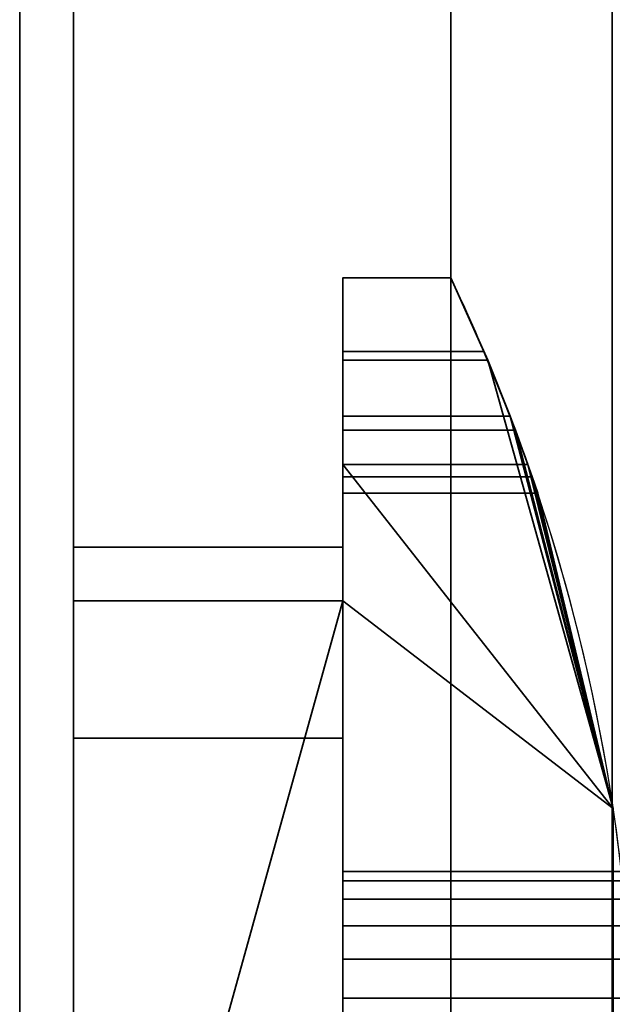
# Model space of a CAD drawing. Header units: millimetres. Extents: x -603 to 3703, y -120 to 193.
# Tile 242 of 256: x 408.5 to 414, y -26.24 to -17.1. Entities that reach past the tile are written whole.
import ezdxf

# ---------------------------------------------------------------- set-up
doc = ezdxf.new("R2010")
doc.units = ezdxf.units.MM
doc.layers.add('151', color=7, linetype='Continuous', true_color=0xffffff)

# ---------------------------------------------------------------- blocks, each defined once
blk = doc.blocks.new('UG_SURFACE_001')
at = {"layer": '151', "color": 252, "linetype": 'Continuous', "lineweight": 35}
for points in [[(602.5, -35, 2213.0001), (602.5, 174.4, 2213.0001), (-602.5, 174.4, 2213.0001), (-602.5, -35, 2213.0001)], [(-452.5, -35, 2063), (-452.5, 174.4, 2063), (452.5, 174.4, 2063), (452.5, -35, 2063)]]:
    blk.add_3dface(points, dxfattribs=at)
blk = doc.blocks.new('UG_SURFACE_008')
at = {"layer": '151', "color": 43, "linetype": 'Continuous', "lineweight": 35}
for points in [[(-409, -49, 2017), (409, -49, 2017), (409, 0, 2017), (-409, 0, 2017)], [(409, 0, 2), (409, 0, 2017), (409, -22, 27), (409, -22, 25)], [(409, 0, 2017), (409, -49, 2017), (409, -32, 27), (409, -22, 27)], [(409, 0, 2), (409, -22, 25), (409, -22.5, 24)], [(409, -22.5, 24), (409, -22.5, 14), (409, -2), (409, 0, 2)], [(-409, -47), (-409, -2), (409, -2), (409, -47)], [(409, -47), (409, -2), (409, -22.5, 14), (409, -31.5, 14)], [(412.8433, -20.2654, 15.8478), (411.5, -20.2654, 15.8478), (411.5, -19.5, 16), (412.5, -19.5, 16)], [(412.5, -19.5, 27), (411.5, -19.5, 27), (411.5, -20.184, 27.1206), (412.809, -20.184, 27.1206)], [(412.5, -19.5, 27), (412.5, -19.5, 16), (411.5, -19.5, 16), (411.5, -19.5, 27)], [(411.5, -19.5, 27), (411.5, -22.5, 24), (411.5, -22, 25)], [(411.5, -20.184, 27.1206), (411.5, -19.5, 27), (411.5, -22, 25)], [(411.5, -22.5, 24), (411.5, -19.5, 27), (411.5, -19.5, 16), (411.5, -20.2654, 15.8478)], [(412.809, -20.184, 27.1206), (412.8433, -20.2654, 15.8478), (412.5, -19.5, 16)], [(412.5, -19.5, 16), (412.5, -19.5, 27), (412.809, -20.184, 27.1206)], [(412.809, -20.184, 27.1206), (411.5, -20.184, 27.1206), (411.5, -20.7856, 27.4679), (413.052, -20.7856, 27.4679)], [(411.5, -20.7856, 27.4679), (411.5, -20.184, 27.1206), (411.5, -22, 25)], [(412.809, -20.184, 27.1206), (413.052, -20.7856, 27.4679), (412.8433, -20.2654, 15.8478)], [(413.1006, -20.9142, 15.4142), (411.5, -20.9142, 15.4142), (411.5, -20.2654, 15.8478), (412.8433, -20.2654, 15.8478)], [(411.5, -22.5, 24), (411.5, -20.2654, 15.8478), (411.5, -20.9142, 15.4142)], [(414.0083, -24.4247, 28), (412.8433, -20.2654, 15.8478), (413.052, -20.7856, 27.4679)], [(414.0083, -24.4247, 28), (413.1006, -20.9142, 15.4142), (412.8433, -20.2654, 15.8478)], [(413.052, -20.7856, 27.4679), (411.5, -20.7856, 27.4679), (411.5, -21.232, 28), (413.2158, -21.232, 28)], [(411.5, -22, 25), (411.5, -22, 27), (411.5, -21.232, 28), (411.5, -20.7856, 27.4679)], [(413.052, -20.7856, 27.4679), (413.2158, -21.232, 28), (414.0083, -24.4247, 28)], [(413.256, -21.3478, 14.7654), (411.5, -21.3478, 14.7654), (411.5, -20.9142, 15.4142), (413.1006, -20.9142, 15.4142)], [(411.5, -20.9142, 15.4142), (411.5, -21.3478, 14.7654), (411.5, -22.5, 14), (411.5, -22.5, 24)], [(413.256, -21.3478, 14.7654), (413.1006, -20.9142, 15.4142), (414.0083, -24.4247, 28)], [(411.5, -21.232, 28), (411.5, -32.7679, 28), (414.0083, -29.5753, 28), (414.0083, -24.4247, 28)], [(414.0083, -24.4247, 28), (413.2158, -21.232, 28), (411.5, -21.232, 28)], [(411.5, -32.7679, 28), (411.5, -21.232, 28), (411.5, -22, 27), (411.5, -32, 27)], [(413.3075, -21.5, 14), (411.5, -21.5, 14), (411.5, -21.3478, 14.7654), (413.256, -21.3478, 14.7654)], [(411.5, -21.3478, 14.7654), (411.5, -21.5, 14), (411.5, -22.5, 14)], [(414.0083, -24.4247, 28), (414.0083, -24.4247, 14), (413.256, -21.3478, 14.7654)], [(414.0083, -24.4247, 14), (413.3075, -21.5, 14), (413.256, -21.3478, 14.7654)], [(411.5, -22.5, 14), (411.5, -21.5, 14), (413.3075, -21.5, 14), (414.0083, -24.4247, 14)], [(409, -22, 27), (409, -32, 27), (411.5, -32, 27), (411.5, -22, 27)], [(409, -22, 25), (409, -22, 27), (411.5, -22, 27), (411.5, -22, 25)], [(409, -23.7724, 25), (409, -22, 25), (411.5, -22, 25), (411.5, -23.7724, 25)], [(409, -22, 25), (409, -23.7724, 25), (409, -23.7724, 24), (409, -22.5, 24)], [(411.5, -22.5, 24), (411.5, -23.7724, 24), (411.5, -23.7724, 25), (411.5, -22, 25)], [(409, -31.5, 14), (409, -22.5, 14), (411.5, -22.5, 14)], [(411.5, -31.5, 14), (409, -31.5, 14), (411.5, -22.5, 14)], [(409, -22.5, 24), (409, -23.7724, 24), (411.5, -23.7724, 24), (411.5, -22.5, 24)], [(409, -22.5, 14), (409, -22.5, 24), (411.5, -22.5, 24), (411.5, -22.5, 14)], [(411.5, -22.5, 14), (414.0083, -24.4247, 14), (414.0083, -29.5753, 14), (411.5, -31.5, 14)], [(409, -23.7724, 24), (409, -23.7724, 25), (411.5, -23.7724, 25), (411.5, -23.7724, 24)], [(411.5, -25.2679, 20.5), (411.5, -25.011, 21.2909), (411.5, -25.0979, 22.118), (411.5, -27, 21.5)], [(414.0957, -25.0979, 22.118), (411.5, -25.0979, 22.118), (411.5, -25.011, 21.2909), (414.0859, -25.011, 21.2909)], [(414.0859, -25.011, 21.2909), (411.5, -25.011, 21.2909), (411.5, -25.2679, 20.5), (414.1136, -25.2679, 20.5)], [(411.5, -25.0979, 22.118), (411.5, -25.5137, 22.8383), (411.5, -26.1865, 23.3271), (411.5, -27, 21.5)], [(414.1364, -25.5137, 22.8383), (411.5, -25.5137, 22.8383), (411.5, -25.0979, 22.118), (414.0957, -25.0979, 22.118)], [(411.5, -26.5842, 19.5437), (411.5, -25.8244, 19.882), (411.5, -25.2679, 20.5), (411.5, -27, 21.5)], [(414.1136, -25.2679, 20.5), (411.5, -25.2679, 20.5), (411.5, -25.8244, 19.882), (414.1602, -25.8244, 19.882)], [(414.181, -26.1865, 23.3271), (411.5, -26.1865, 23.3271), (411.5, -25.5137, 22.8383), (414.1364, -25.5137, 22.8383)], [(414.1602, -25.8244, 19.882), (411.5, -25.8244, 19.882), (411.5, -26.5842, 19.5437), (414.195, -26.5842, 19.5437)], [(411.5, -26.1865, 23.3271), (411.5, -27, 23.5), (411.5, -27.8135, 23.3271), (411.5, -27, 21.5)], [(414.2, -27, 23.5), (411.5, -27, 23.5), (411.5, -26.1865, 23.3271), (414.181, -26.1865, 23.3271)]]:
    blk.add_3dface(points, dxfattribs=at)
blk = doc.blocks.new('UG_SURFACE_012')
at = {"layer": '151', "color": 252, "linetype": 'Continuous', "lineweight": 35}
for points in [[(-414, -46.92, 2022.5), (414, -46.92, 2022.5), (414, 14.42, 2022.5), (-414, 14.42, 2022.5)], [(-412.5, -46.92, 2020.9999), (-412.5, 14.42, 2020.9999), (412.5, 14.42, 2020.9999), (412.5, -46.92, 2020.9999)], [(414, 14.42, 2022.5), (414, -46.92, 2022.5), (412.5, -46.92, 2020.9999), (412.5, 14.42, 2020.9999)]]:
    blk.add_3dface(points, dxfattribs=at)
blk = doc.blocks.new('UG_SURFACE_013')
at = {"layer": '151', "color": 252, "linetype": 'Continuous', "lineweight": 35}
for points in [[(412.5, -46.92, 2020.9999), (412.5, 14.42, 2020.9999), (412.5, 14.42, -7), (412.5, -46.92, -7)], [(414, 14.42, -7), (414, -46.92, -7), (412.5, -46.92, -7), (412.5, 14.42, -7)], [(412.5, 14.42, 2020.9999), (412.5, -46.92, 2020.9999), (414, -46.92, 2022.5), (414, 14.42, 2022.5)]]:
    blk.add_3dface(points, dxfattribs=at)

msp = doc.modelspace()

# ---------------------------------------------------------------- linework, layer by layer
at = {"layer": '151', "color": 252, "linetype": 'Continuous', "lineweight": -3, "true_color": 0x939598}
for p, q in [((412.5, -46.92, -7), (412.5, 14.42, -7)), ((412.5, -46.92, 2021), (412.5, 14.42, 2021)), ((412.5, -46.92, 2021), (412.5, 14.42, 2021)), ((414, -46.92, 2022.5), (414, 14.42, 2022.5)), ((414, -46.92, 2022.5), (414, 14.42, 2022.5)), ((414, -46.92, -7), (414, 14.42, -7)), ((409, 0, 2017), (409, -49, 2017)), ((409, -2), (409, -47)), ((412.5, -19.5, 16), (411.5, -19.5, 16)), ((412.5, -19.5, 27), (411.5, -19.5, 27)), ((411.5, -19.5, 16), (411.5, -19.5, 27)), ((412.5, -19.5, 27), (412.5, -19.5, 16)), ((413.2158, -21.2321, 28), (411.5, -21.2321, 28)), ((411.5, -21.2321, 28), (411.5, -32.7679, 28)), ((411.5, -22.5, 14), (411.5, -21.5, 14)), ((413.3076, -21.5, 14), (411.5, -21.5, 14)), ((411.5, -22, 27), (409, -22, 27)), ((411.5, -22, 25), (409, -22, 25)), ((409, -22, 27), (409, -32, 27)), ((409, -23.7724, 25), (409, -22, 25)), ((409, -22, 25), (409, -22, 27)), ((411.5, -22, 25), (411.5, -22, 27)), ((411.5, -23.7724, 25), (411.5, -22, 25)), ((411.5, -22, 27), (411.5, -32, 27)), ((411.5, -22.5, 14), (409, -22.5, 14)), ((411.5, -22.5, 24), (409, -22.5, 24)), ((409, -31.5, 14), (409, -22.5, 14)), ((409, -22.5, 24), (409, -23.7724, 24)), ((409, -22.5, 14), (409, -22.5, 24)), ((411.5, -22.5, 14), (411.5, -22.5, 24)), ((411.5, -22.5, 24), (411.5, -23.7724, 24)), ((411.5, -23.7724, 25), (409, -23.7724, 25)), ((411.5, -23.7724, 24), (409, -23.7724, 24)), ((409, -23.7724, 24), (409, -23.7724, 25)), ((411.5, -23.7724, 24), (411.5, -23.7724, 25))]:
    msp.add_line(p, q, dxfattribs=at)
at = {"layer": '151', "color": 252, "linetype": 'Continuous', "lineweight": -3, "true_color": 0x939598, "extrusion": (-1, 0, 0)}
for centre in [(22.5, 345, -408.5), (22.5, 1780, -408.5), (26.5, 277, -408.5), (26.5, 413, -408.5), (26.5, 1712, -408.5), (26.5, 1848, -408.5)]:
    msp.add_circle(centre, 5.25, dxfattribs=at)
at = {"layer": '151', "color": 252, "linetype": 'Continuous', "lineweight": -3, "true_color": 0x939598, "extrusion": (1, 0, 0)}
msp.add_circle((-27, 21.5, 411.5), 2, dxfattribs=at)
for centre, start, end in [((-26.5, 413, 408.5), 0, 90), ((-26.5, 277, 408.5), 270, 0), ((-26.5, 1848, 408.5), 0, 90), ((-26.5, 1712, 408.5), 270, 0)]:
    msp.add_arc(centre, 12, start, end, dxfattribs=at)
at = {"layer": '151', "color": 252, "linetype": 'Continuous', "lineweight": -3, "true_color": 0x939598, "extrusion": (-1, 0, 0)}
for centre, start, end in [((19.5, 14, -411.5), 0, 90), ((19.5, 29, -411.5), 270, 330)]:
    msp.add_arc(centre, 2, start, end, dxfattribs=at)
at = {"layer": '151', "color": 252, "linetype": 'Continuous', "lineweight": -3, "true_color": 0x939598}
for centre, start, end in [((396.8059, -27, 28), 340.63387, 19.36613), ((396.8059, -27, 14), 341.5668, 18.4332)]:
    msp.add_arc(centre, 17.3941, start, end, dxfattribs=at)
msp.add_open_spline([(412.5, -19.5, 27), (412.822, -20.1737, 27), (413.0863, -20.8635, 27.3617), (413.2158, -21.2321, 28)], degree=3, dxfattribs=at)
msp.add_open_spline([(413.3076, -21.5, 14), (413.3076, -21.5, 14.5506), (413.2308, -21.2606, 15.0839), (412.946, -20.5027, 15.8081), (412.7369, -19.9958, 16), (412.5, -19.5, 16)], degree=3, knots=[0, 0, 0, 0, 0.5, 0.5, 1, 1, 1, 1], dxfattribs=at)

# ---------------------------------------------------------------- block references
for name in ['UG_SURFACE_001', 'UG_SURFACE_012', 'UG_SURFACE_013', 'UG_SURFACE_008']:
    msp.add_blockref(name, (0, 0), dxfattribs=at)

doc.saveas('drawing.dxf')
